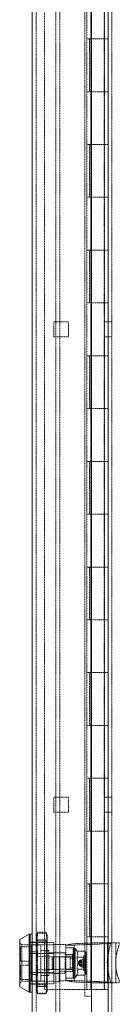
# Model space of a CAD drawing. Header units: inches. Extents: x 2934 to 6866, y 422 to 3136.
# Tile 49 of 84: x 6214 to 6262, y 1087 to 1561. Entities that reach past the tile are written whole.
import ezdxf

# ---------------------------------------------------------------- set-up
doc = ezdxf.new("R2010")
doc.units = ezdxf.units.IN
doc.header["$MEASUREMENT"] = 0
doc.linetypes.add('HIDDEN', pattern=[0.2, 0.1, -0.1])

msp = doc.modelspace()

# ---------------------------------------------------------------- linework, layer by layer
at = {"color": 7, "linetype": 'Continuous', "lineweight": 15}
for p, q in [((6256.32, 939.28), (6256.32, 2938.24)), ((6248.4, 1053.63), (6248.4, 2913.05)), ((6219.82, 1055.16), (6219.82, 2911.53)), ((6218.32, 1121.04), (6213.82, 1118.45)), ((6213.82, 1095.64), (6213.82, 1118.45)), ((6218.82, 1121.04), (6218.32, 1121.04)), ((6218.32, 1093.04), (6218.32, 1121.04)), ((6219.82, 1121.04), (6218.82, 1121.04)), ((6218.82, 1093.04), (6218.82, 1121.04)), ((6213.82, 1095.64), (6218.32, 1093.04)), ((6218.32, 1093.04), (6218.82, 1093.04)), ((6218.82, 1093.04), (6219.82, 1093.04))]:
    msp.add_line(p, q, dxfattribs=at)
at = {"color": 7, "linetype": 'HIDDEN', "lineweight": 0}
for p, q in [((6258.22, 939.28), (6258.22, 2938.24)), ((6221.72, 1055.16), (6221.72, 2911.53)), ((6231.25, 2891.39), (6231.25, 1075.29)), ((6233.14, 2891.39), (6233.14, 1075.29)), ((6245.22, 1091.17), (6245.22, 2875.52)), ((6225.84, 1094.34), (6225.84, 2872.34)), ((6254.55, 1094.34), (6254.55, 2872.34)), ((6246.16, 1576.94), (6246.16, 1551.54)), ((6248.07, 1576.94), (6248.07, 1551.54)), ((6254.42, 1551.54), (6254.42, 1576.94)), ((6246.16, 1551.54), (6251.24, 1551.54)), ((6246.16, 1551.54), (6246.16, 1526.14)), ((6247.38, 1526.14), (6247.38, 1551.54)), ((6248.07, 1551.54), (6248.07, 1526.14)), ((6251.24, 1551.54), (6254.55, 1551.54)), ((6254.42, 1526.14), (6254.42, 1551.54)), ((6254.55, 1551.54), (6256.32, 1551.54)), ((6251.24, 1526.14), (6246.16, 1526.14)), ((6246.16, 1526.14), (6246.16, 1500.74)), ((6248.07, 1526.14), (6248.07, 1500.74)), ((6254.55, 1526.14), (6251.24, 1526.14)), ((6254.42, 1500.74), (6254.42, 1526.14)), ((6254.55, 1526.14), (6256.32, 1526.14)), ((6246.16, 1500.74), (6251.24, 1500.74)), ((6246.16, 1500.74), (6246.16, 1475.34)), ((6247.38, 1475.34), (6247.38, 1500.74)), ((6248.07, 1500.74), (6248.07, 1475.34)), ((6251.24, 1500.74), (6254.55, 1500.74)), ((6254.42, 1475.34), (6254.42, 1500.74)), ((6254.55, 1500.74), (6256.32, 1500.74)), ((6251.24, 1475.34), (6246.16, 1475.34)), ((6246.16, 1475.34), (6246.16, 1449.94)), ((6248.07, 1475.34), (6248.07, 1449.94)), ((6254.55, 1475.34), (6251.24, 1475.34)), ((6254.42, 1449.94), (6254.42, 1475.34)), ((6254.55, 1475.34), (6256.32, 1475.34)), ((6246.16, 1449.94), (6251.24, 1449.94)), ((6246.16, 1449.94), (6246.16, 1424.54)), ((6247.38, 1424.54), (6247.38, 1449.94)), ((6248.07, 1449.94), (6248.07, 1424.54)), ((6251.24, 1449.94), (6254.55, 1449.94)), ((6254.42, 1424.54), (6254.42, 1449.94)), ((6254.55, 1449.94), (6256.32, 1449.94)), ((6251.24, 1424.54), (6246.16, 1424.54)), ((6246.16, 1424.54), (6246.16, 1399.14)), ((6248.07, 1424.54), (6248.07, 1399.14)), ((6254.55, 1424.54), (6251.24, 1424.54)), ((6254.42, 1399.14), (6254.42, 1424.54)), ((6254.55, 1424.54), (6256.32, 1424.54)), ((6230.2, 1415.41), (6237.34, 1415.41)), ((6230.2, 1408.27), (6230.2, 1415.41)), ((6237.34, 1415.41), (6237.34, 1408.27)), ((6256.32, 1415.41), (6254.55, 1415.41)), ((6258.22, 1415.41), (6256.32, 1415.41)), ((6237.34, 1408.27), (6230.2, 1408.27)), ((6256.32, 1408.27), (6254.55, 1408.27)), ((6258.22, 1408.27), (6256.32, 1408.27)), ((6246.16, 1399.14), (6251.24, 1399.14)), ((6246.16, 1399.14), (6246.16, 1373.74)), ((6247.38, 1373.74), (6247.38, 1399.14)), ((6248.07, 1399.14), (6248.07, 1373.74)), ((6251.24, 1399.14), (6254.55, 1399.14)), ((6254.42, 1373.74), (6254.42, 1399.14)), ((6254.55, 1399.14), (6256.32, 1399.14)), ((6251.24, 1373.74), (6246.16, 1373.74)), ((6246.16, 1373.74), (6246.16, 1348.34)), ((6248.07, 1373.74), (6248.07, 1348.34)), ((6254.55, 1373.74), (6251.24, 1373.74)), ((6254.42, 1348.34), (6254.42, 1373.74)), ((6254.55, 1373.74), (6256.32, 1373.74)), ((6246.16, 1348.34), (6251.24, 1348.34)), ((6246.16, 1348.34), (6246.16, 1322.94)), ((6247.38, 1322.94), (6247.38, 1348.34)), ((6248.07, 1348.34), (6248.07, 1322.94)), ((6251.24, 1348.34), (6254.55, 1348.34)), ((6254.42, 1322.94), (6254.42, 1348.34)), ((6254.55, 1348.34), (6256.32, 1348.34)), ((6251.24, 1322.94), (6246.16, 1322.94)), ((6246.16, 1322.94), (6246.16, 1297.54)), ((6248.07, 1322.94), (6248.07, 1297.54)), ((6254.55, 1322.94), (6251.24, 1322.94)), ((6254.42, 1297.54), (6254.42, 1322.94)), ((6254.55, 1322.94), (6256.32, 1322.94)), ((6246.16, 1297.54), (6251.24, 1297.54)), ((6246.16, 1297.54), (6246.16, 1272.14)), ((6247.38, 1272.14), (6247.38, 1297.54)), ((6248.07, 1297.54), (6248.07, 1272.14)), ((6251.24, 1297.54), (6254.55, 1297.54)), ((6254.42, 1272.14), (6254.42, 1297.54)), ((6254.55, 1297.54), (6256.32, 1297.54)), ((6251.24, 1272.14), (6246.16, 1272.14)), ((6246.16, 1272.14), (6246.16, 1246.74)), ((6248.07, 1272.14), (6248.07, 1246.74)), ((6254.55, 1272.14), (6251.24, 1272.14)), ((6254.42, 1246.74), (6254.42, 1272.14)), ((6254.55, 1272.14), (6256.32, 1272.14)), ((6246.16, 1246.74), (6251.24, 1246.74)), ((6246.16, 1246.74), (6246.16, 1221.34)), ((6247.38, 1221.34), (6247.38, 1246.74)), ((6248.07, 1246.74), (6248.07, 1221.34)), ((6251.24, 1246.74), (6254.55, 1246.74)), ((6254.42, 1221.34), (6254.42, 1246.74)), ((6254.55, 1246.74), (6256.32, 1246.74)), ((6251.24, 1221.34), (6246.16, 1221.34)), ((6246.16, 1221.34), (6246.16, 1195.94)), ((6248.07, 1221.34), (6248.07, 1195.94)), ((6254.55, 1221.34), (6251.24, 1221.34)), ((6254.42, 1195.94), (6254.42, 1221.34)), ((6254.55, 1221.34), (6256.32, 1221.34)), ((6246.16, 1195.94), (6251.24, 1195.94)), ((6246.16, 1195.94), (6246.16, 1170.54)), ((6247.38, 1170.54), (6247.38, 1195.94)), ((6248.07, 1195.94), (6248.07, 1170.54)), ((6251.24, 1195.94), (6254.55, 1195.94)), ((6254.42, 1170.54), (6254.42, 1195.94)), ((6254.55, 1195.94), (6256.32, 1195.94)), ((6230.2, 1186.81), (6237.34, 1186.81)), ((6230.2, 1179.67), (6230.2, 1186.81)), ((6237.34, 1186.81), (6237.34, 1179.67)), ((6256.32, 1186.81), (6254.55, 1186.81)), ((6258.22, 1186.81), (6256.32, 1186.81)), ((6237.34, 1179.67), (6230.2, 1179.67)), ((6256.32, 1179.67), (6254.55, 1179.67)), ((6258.22, 1179.67), (6256.32, 1179.67)), ((6251.24, 1170.54), (6246.16, 1170.54)), ((6246.16, 1170.54), (6246.16, 1145.14)), ((6248.07, 1170.54), (6248.07, 1145.14)), ((6254.55, 1170.54), (6251.24, 1170.54)), ((6254.42, 1145.14), (6254.42, 1170.54)), ((6254.55, 1170.54), (6256.32, 1170.54)), ((6246.16, 1145.14), (6251.24, 1145.14)), ((6246.16, 1145.14), (6246.16, 1119.74)), ((6247.38, 1119.74), (6247.38, 1145.14)), ((6248.07, 1145.14), (6248.07, 1119.74)), ((6251.24, 1145.14), (6254.55, 1145.14)), ((6254.42, 1119.74), (6254.42, 1145.14)), ((6254.55, 1145.14), (6256.32, 1145.14)), ((6222, 1120.08), (6222.45, 1121.88)), ((6222.45, 1121.5), (6222, 1116.59)), ((6222.13, 1121.05), (6222, 1120.54)), ((6222, 1116.59), (6222, 1120.54)), ((6227, 1118.14), (6222, 1118.14)), ((6222.45, 1121.5), (6222.45, 1121.88)), ((6222.45, 1121.88), (6226.55, 1121.88)), ((6226.55, 1121.5), (6222.45, 1121.5)), ((6222.45, 1118.28), (6222.45, 1117.25)), ((6226.55, 1118.28), (6222.45, 1118.28)), ((6226.55, 1121.88), (6226.55, 1121.5)), ((6226.55, 1121.88), (6227, 1120.08)), ((6226.55, 1117.25), (6226.55, 1118.28)), ((6227, 1120.54), (6226.86, 1121.05)), ((6227, 1120.54), (6227, 1116.59)), ((6251.24, 1119.74), (6246.16, 1119.74)), ((6246.16, 1119.74), (6246.16, 1094.34)), ((6248.07, 1119.74), (6248.07, 1094.34)), ((6254.55, 1119.74), (6251.24, 1119.74)), ((6254.42, 1094.34), (6254.42, 1119.74)), ((6254.55, 1119.74), (6256.32, 1119.74)), ((6214.82, 1115.79), (6213.82, 1116.79)), ((6214.26, 1114.84), (6214.26, 1107.94)), ((6219.46, 1114.84), (6214.26, 1114.84)), ((6214.82, 1098.29), (6214.82, 1115.79)), ((6230.32, 1115.79), (6214.82, 1115.79)), ((6219.82, 1117.14), (6218.82, 1117.14)), ((6230.32, 1117.04), (6218.82, 1117.04)), ((6219.46, 1115.79), (6219.46, 1098.29)), ((6223.96, 1115.79), (6219.46, 1115.79)), ((6221.72, 1117.1), (6219.82, 1117.1)), ((6222, 1110.54), (6222.45, 1117.25)), ((6222, 1103.55), (6222, 1116.59)), ((6222, 1116.59), (6222.45, 1111.67)), ((6222.45, 1117.25), (6226.55, 1117.25)), ((6223.96, 1115.79), (6223.96, 1098.29)), ((6227.86, 1113.04), (6223.96, 1113.04)), ((6226.55, 1117.25), (6227, 1110.54)), ((6226.55, 1111.67), (6227, 1116.59)), ((6227, 1116.59), (6227, 1103.55)), ((6227.86, 1113.04), (6227.86, 1107.04)), ((6230.32, 1111.63), (6230.32, 1117.04)), ((6236.02, 1116.04), (6230.32, 1116.04)), ((6236.02, 1116.04), (6236.02, 1115.33)), ((6236.02, 1115.33), (6236.02, 1115.67)), ((6236.02, 1115.67), (6240.02, 1115.67)), ((6236.02, 1099.01), (6236.02, 1115.33)), ((6236.02, 1114.47), (6240.02, 1114.47)), ((6239.47, 1114.14), (6240.07, 1114.14)), ((6239.47, 1114.14), (6239.73, 1111.04)), ((6239.47, 1113.19), (6240.07, 1113.19)), ((6239.47, 1113.19), (6239.73, 1110.51)), ((6240.02, 1115.67), (6240.02, 1098.68)), ((6240.07, 1111.04), (6240.07, 1114.14)), ((6240.57, 1114.14), (6240.07, 1114.14)), ((6240.07, 1110.51), (6240.07, 1113.19)), ((6240.25, 1115.72), (6254.84, 1116.35)), ((6240.57, 1113.19), (6240.57, 1114.14)), ((6241.39, 1112.82), (6240.57, 1114.14)), ((6240.57, 1099.94), (6240.57, 1113.19)), ((6250.19, 1116.82), (6241.21, 1116.43)), ((6241.39, 1112.82), (6245.19, 1112.82)), ((6245.67, 1112), (6245.19, 1112.82)), ((6253.8, 1116.82), (6250.19, 1116.82)), ((6256.02, 1116.82), (6253.8, 1116.82)), ((6256.02, 1116.82), (6256.02, 1097.52)), ((6257.47, 1116.82), (6256.02, 1116.82)), ((6256.87, 1113.82), (6256.32, 1110.8)), ((6261.75, 1116.82), (6257.47, 1116.82)), ((6260.02, 1097.52), (6260.02, 1116.82)), ((6218.82, 1111.65), (6219.82, 1111.65)), ((6218.82, 1111.63), (6230.32, 1111.63)), ((6221.72, 1112.47), (6219.82, 1112.47)), ((6222.45, 1103.82), (6222, 1110.54)), ((6222.45, 1110.26), (6222, 1103.55)), ((6222.45, 1111.67), (6226.55, 1111.67)), ((6222.45, 1110.26), (6222.45, 1111.67)), ((6226.55, 1110.26), (6222.45, 1110.26)), ((6226.55, 1111.67), (6226.55, 1110.26)), ((6226.76, 1107.04), (6226.76, 1110.04)), ((6232.87, 1110.04), (6226.76, 1110.04)), ((6235.66, 1111.94), (6227.86, 1111.94)), ((6229.97, 1110.04), (6229.47, 1109.54)), ((6229.47, 1109.54), (6229.47, 1104.54)), ((6229.97, 1110.04), (6229.97, 1104.04)), ((6232.87, 1110.04), (6229.97, 1110.04)), ((6236.02, 1112.04), (6230.32, 1112.04)), ((6230.32, 1102.46), (6230.32, 1111.63)), ((6232.82, 1110.14), (6236.02, 1110.14)), ((6232.82, 1098.04), (6232.82, 1110.14)), ((6233.02, 1110.12), (6233.02, 1104.12)), ((6236.02, 1110.12), (6233.02, 1110.12)), ((6235.66, 1111.02), (6235.66, 1111.94)), ((6235.66, 1111.02), (6239.26, 1111.02)), ((6239.26, 1109.91), (6235.66, 1109.91)), ((6235.66, 1107.04), (6235.66, 1109.91)), ((6240.02, 1111.17), (6236.02, 1111.17)), ((6240.02, 1110.12), (6236.02, 1110.12)), ((6238.07, 1110.04), (6236.18, 1110.04)), ((6239.26, 1110.04), (6236.18, 1110.04)), ((6238.07, 1104.04), (6238.07, 1110.04)), ((6239.57, 1109.34), (6238.07, 1109.34)), ((6239.26, 1109.91), (6239.26, 1111.02)), ((6239.26, 1109.91), (6239.26, 1104.18)), ((6239.47, 1110.59), (6240.07, 1110.59)), ((6239.47, 1110.59), (6239.73, 1109.04)), ((6240.07, 1111.04), (6239.73, 1111.04)), ((6240.07, 1110.51), (6239.73, 1110.51)), ((6240.07, 1109.04), (6239.73, 1109.04)), ((6240.07, 1110.51), (6240.07, 1111.04)), ((6240.07, 1109.04), (6240.07, 1110.59)), ((6240.07, 1109.04), (6240.07, 1110.51)), ((6240.07, 1107.04), (6240.07, 1109.04)), ((6241.39, 1109.93), (6245.19, 1109.93)), ((6242.48, 1108.14), (6241.9, 1107.04)), ((6244.67, 1108.37), (6242.32, 1107.74)), ((6244.67, 1108.37), (6242.32, 1107.74)), ((6242.47, 1108.06), (6242.32, 1107.74)), ((6242.32, 1107.74), (6242.47, 1108.06)), ((6244.67, 1109.19), (6242.47, 1108.12)), ((6244.67, 1109.15), (6242.47, 1108.06)), ((6242.47, 1108.06), (6242.47, 1108.12)), ((6244.67, 1107.04), (6244.67, 1110.79)), ((6245.67, 1110.79), (6244.67, 1110.79)), ((6245.67, 1112), (6245.67, 1104.57)), ((6218.26, 1107.94), (6214.26, 1107.94)), ((6214.26, 1106.14), (6214.26, 1099.24)), ((6214.26, 1106.14), (6218.26, 1106.14)), ((6218.26, 1107.94), (6218.26, 1106.14)), ((6222, 1103.55), (6222.45, 1096.83)), ((6222, 1094), (6222, 1103.55)), ((6226.55, 1103.82), (6222.45, 1103.82)), ((6222.45, 1103.82), (6222.45, 1102.41)), ((6226.55, 1102.41), (6226.55, 1103.82)), ((6226.55, 1096.83), (6227, 1103.55)), ((6226.76, 1107.04), (6226.76, 1104.04)), ((6226.76, 1104.04), (6232.87, 1104.04)), ((6227, 1103.55), (6227, 1094)), ((6227.86, 1107.04), (6227.86, 1101.04)), ((6229.47, 1104.54), (6229.97, 1104.04)), ((6229.97, 1104.04), (6232.87, 1104.04)), ((6236.02, 1104.12), (6233.02, 1104.12)), ((6235.66, 1104.18), (6235.66, 1107.04)), ((6235.66, 1104.18), (6239.26, 1104.18)), ((6236.02, 1104.12), (6240.02, 1104.12)), ((6236.18, 1104.04), (6238.07, 1104.04)), ((6236.18, 1104.04), (6239.26, 1104.04)), ((6238.07, 1104.74), (6239.57, 1104.74)), ((6239.26, 1103.07), (6239.26, 1104.18)), ((6239.47, 1107.04), (6240.07, 1107.04)), ((6239.47, 1103.49), (6239.73, 1105.04)), ((6239.47, 1100.89), (6239.73, 1103.58)), ((6239.47, 1103.49), (6240.07, 1103.49)), ((6240.07, 1105.04), (6239.73, 1105.04)), ((6240.07, 1103.58), (6239.73, 1103.58)), ((6240.07, 1107.04), (6240.07, 1107.04)), ((6240.07, 1105.04), (6240.07, 1107.04)), ((6240.07, 1105.04), (6240.07, 1103.49)), ((6240.07, 1103.58), (6240.07, 1105.04)), ((6240.07, 1103.58), (6240.07, 1100.89)), ((6240.07, 1103.04), (6240.07, 1103.58)), ((6241.39, 1104.16), (6245.19, 1104.16)), ((6241.9, 1107.04), (6242.48, 1105.95)), ((6244.67, 1107.75), (6242.24, 1107.5)), ((6242.32, 1107.74), (6242.24, 1107.5)), ((6242.24, 1107.5), (6242.32, 1107.74)), ((6242.32, 1107.39), (6242.24, 1107.5)), ((6242.24, 1106.59), (6242.32, 1106.69)), ((6242.32, 1106.34), (6242.24, 1106.59)), ((6242.24, 1106.59), (6242.32, 1106.34)), ((6244.67, 1106.33), (6242.24, 1106.59)), ((6242.32, 1107.39), (6243.55, 1107.43)), ((6242.32, 1107.39), (6243.55, 1107.43)), ((6242.32, 1107.39), (6242.47, 1107.39)), ((6243.55, 1106.66), (6242.32, 1106.69)), ((6242.47, 1106.69), (6242.32, 1106.69)), ((6243.55, 1106.66), (6242.32, 1106.69)), ((6242.48, 1106.01), (6242.32, 1106.34)), ((6242.32, 1106.34), (6242.48, 1106.02)), ((6244.67, 1105.71), (6242.32, 1106.34)), ((6244.67, 1105.71), (6242.32, 1106.34)), ((6242.46, 1105.97), (6244.67, 1104.9)), ((6243.55, 1107.42), (6242.47, 1107.39)), ((6242.47, 1107.39), (6242.47, 1106.69)), ((6242.47, 1106.69), (6243.55, 1106.67)), ((6244.67, 1104.93), (6242.47, 1106.02)), ((6243.55, 1107.42), (6242.48, 1107.39)), ((6242.48, 1106.02), (6242.48, 1106.01)), ((6244.67, 1104.93), (6242.48, 1106.01)), ((6243.55, 1107.43), (6244.67, 1107.46)), ((6244.67, 1107.45), (6243.55, 1107.42)), ((6243.55, 1106.67), (6244.67, 1106.64)), ((6244.67, 1106.62), (6243.55, 1106.66)), ((6244.67, 1106.64), (6244.67, 1107.45)), ((6244.67, 1103.29), (6244.67, 1107.04)), ((6245.67, 1104.57), (6245.67, 1102.09)), ((6256.32, 1104.12), (6256.87, 1100.52)), ((6214.26, 1099.24), (6219.46, 1099.24)), ((6230.32, 1102.46), (6218.82, 1102.46)), ((6219.82, 1102.44), (6218.82, 1102.44)), ((6221.72, 1101.61), (6219.82, 1101.61)), ((6222, 1097.5), (6222.45, 1102.41)), ((6222.45, 1102.41), (6226.55, 1102.41)), ((6223.96, 1101.04), (6227.86, 1101.04)), ((6226.55, 1102.41), (6227, 1097.5)), ((6227.86, 1102.14), (6235.66, 1102.14)), ((6230.32, 1097.04), (6230.32, 1102.46)), ((6232.82, 1102.04), (6230.32, 1102.04)), ((6232.82, 1103.12), (6236.02, 1103.12)), ((6236.02, 1098.59), (6232.82, 1098.59)), ((6236.02, 1103.07), (6235.66, 1103.07)), ((6235.66, 1102.14), (6235.66, 1103.07)), ((6240.02, 1103.07), (6236.02, 1103.07)), ((6236.02, 1099.87), (6240.02, 1099.87)), ((6236.02, 1098.67), (6236.02, 1099.01)), ((6236.02, 1098.67), (6240.02, 1098.67)), ((6236.02, 1098.67), (6236.02, 1098.59)), ((6239.47, 1099.94), (6239.73, 1103.04)), ((6239.47, 1100.89), (6240.07, 1100.89)), ((6239.47, 1099.94), (6240.07, 1099.94)), ((6240.07, 1103.04), (6239.73, 1103.04)), ((6240.02, 1098.67), (6240.02, 1098.68)), ((6240.07, 1103.04), (6240.07, 1099.94)), ((6240.07, 1099.94), (6240.57, 1099.94)), ((6240.25, 1098.64), (6254.84, 1098.01)), ((6240.57, 1099.94), (6241.39, 1101.27)), ((6241.39, 1101.27), (6245.19, 1101.27)), ((6244.67, 1103.29), (6245.67, 1103.29)), ((6245.19, 1101.27), (6245.67, 1102.09)), ((6213.82, 1097.29), (6214.82, 1098.29)), ((6214.82, 1098.29), (6230.32, 1098.29)), ((6218.82, 1097.04), (6230.32, 1097.04)), ((6219.82, 1096.94), (6218.82, 1096.94)), ((6219.46, 1098.29), (6223.96, 1098.29)), ((6221.72, 1096.98), (6219.82, 1096.98)), ((6222.45, 1092.58), (6222, 1097.5)), ((6222, 1095.94), (6227, 1095.94)), ((6222.45, 1095.8), (6222, 1094)), ((6222, 1094), (6222.45, 1092.2)), ((6222, 1093.54), (6222, 1094)), ((6222.45, 1096.83), (6226.55, 1096.83)), ((6222.45, 1095.8), (6222.45, 1096.83)), ((6226.55, 1095.8), (6222.45, 1095.8)), ((6246.16, 1094.34), (6225.84, 1094.34)), ((6226.55, 1096.83), (6226.55, 1095.8)), ((6226.55, 1092.2), (6227, 1094)), ((6227, 1094), (6227, 1093.54)), ((6232.82, 1098.04), (6230.32, 1098.04)), ((6241.21, 1097.93), (6250.2, 1097.55)), ((6254.55, 1094.34), (6246.16, 1094.34)), ((6250.2, 1097.55), (6250.2, 1097.52)), ((6258.86, 1097.55), (6250.2, 1097.55)), ((6253.8, 1097.52), (6250.2, 1097.52)), ((6256.02, 1097.52), (6253.8, 1097.52)), ((6254.55, 1094.34), (6256.32, 1094.34)), ((6257.47, 1097.52), (6256.02, 1097.52)), ((6261.75, 1097.52), (6257.47, 1097.52)), ((6258.86, 1097.52), (6258.86, 1097.55)), ((6222, 1093.54), (6222.13, 1093.04)), ((6222.45, 1092.58), (6222.45, 1092.2)), ((6226.55, 1092.58), (6222.45, 1092.58)), ((6222.45, 1092.2), (6226.55, 1092.2)), ((6226.55, 1092.2), (6226.55, 1092.58)), ((6226.86, 1093.04), (6227, 1093.54)), ((6248.4, 1091.17), (6245.22, 1091.17))]:
    msp.add_line(p, q, dxfattribs=at)
at = {"color": 7, "linetype": 'HIDDEN', "lineweight": 0, "flags": 128}
for points in [[(6227, 1116.59), (6226.99, 1117.25), (6226.55, 1121.5)], [(6241.39, 1109.93), (6241.86, 1111.49), (6241.39, 1112.82)], [(6245.19, 1109.93), (6245.64, 1111.48), (6245.19, 1112.82)], [(6227, 1110.54), (6226.99, 1109.63), (6226.55, 1103.82)], [(6227, 1103.55), (6226.99, 1104.46), (6226.55, 1110.26)], [(6241.39, 1104.16), (6241.86, 1107.28), (6241.39, 1109.93)], [(6245.19, 1104.16), (6245.64, 1107.25), (6245.19, 1109.93)], [(6241.39, 1101.27), (6241.86, 1102.83), (6241.39, 1104.16)], [(6245.19, 1101.27), (6245.64, 1102.82), (6245.19, 1104.16)], [(6236.02, 1099.01), (6236.43, 1098.64), (6237.46, 1098.33), (6239.06, 1098.09), (6241.21, 1097.93)], [(6227, 1097.5), (6226.99, 1096.83), (6226.55, 1092.58)], [(6227, 1094), (6226.99, 1094.25), (6226.55, 1095.8)]]:
    msp.add_lwpolyline(points, dxfattribs=at)
at = {"color": 7, "linetype": 'HIDDEN', "lineweight": 0}
for centre, radius, start, end in [((6247.36, 1117.29), 10.12, 339.9538, 357.3384), ((6282.72, 1107.17), 22.7, 162.963, 197.0355), ((6253.25, 1117.29), 8.51, 335.9436, 356.8337), ((6239.57, 1109.84), 0.5, 270, 360), ((6239.57, 1104.24), 0.5, 0, 90), ((6250.05, 1097.59), 7.42, 359.4727, 23.2599), ((6255.33, 1097.55), 6.42, 359.7055, 27.5251)]:
    msp.add_arc(centre, radius, start, end, dxfattribs=at)
at = {"color": 7, "linetype": 'Continuous', "lineweight": 15}
msp.add_arc((6272.46, 1107.46), 16.48, 168.297, 191.703, dxfattribs=at)
at = {"color": 7, "linetype": 'HIDDEN', "lineweight": 0}
for centre, major_axis, ratio, start_param, end_param in [((6243.02, 1115.33), (7, 0), 0.162069, 1.832596, 3.141593), ((6240.07, 1107.04), (0, 7.1), 0.166794, 0.00006, 0.523644), ((6240.07, 1107.04), (-0.6, 7.1), 0.143564, 5.747409, 6.270992), ((6240.07, 1107.04), (0.61, 7.1), 0.143294, 0.53585, 1.059433), ((6240.07, 1107.04), (-1.03, 7.1), 0.081905, 5.224102, 5.747685), ((6240.32, 1115.67), (0.3, 0), 0.162069, 1.832596, 3.141593), ((6253.02, 1117.44), (7, 0), 0.162069, 4.974188, 5.698035), ((6240.07, 1107.04), (-1.18, 7.1), 0.000254, 4.712362, 5.235945), ((6240.07, 1107.04), (1.03, 7.1), 0.081457, 1.05907, 1.582653), ((6240.07, 1107.04), (0, 4), 0.166794, 0.000041, 0.523644), ((6240.07, 1107.04), (-0.34, 4), 0.143564, 5.74739, 6.270992), ((6240.07, 1107.04), (0.34, 4), 0.143294, 0.53583, 1.059433), ((6240.07, 1107.04), (-0.58, 4), 0.081905, 5.224082, 5.747685), ((6240.07, 1107.04), (0.58, 4), 0.081457, 1.05905, 1.582653), ((6240.07, 1107.04), (-0.67, 4), 0.000254, 4.712343, 5.235945), ((6240.07, 1107.04), (-1.03, 7.1), 0.081457, 1.55894, 2.082523), ((6240.07, 1107.04), (1.18, 7.1), 0.000254, 4.188832, 4.712416), ((6240.07, 1107.04), (-0.61, 7.1), 0.143294, 2.08216, 2.605743), ((6240.07, 1107.04), (1.03, 7.1), 0.081905, 3.677093, 4.200676), ((6240.07, 1107.04), (0.67, 4), 0.000254, 4.188833, 4.712435), ((6240.07, 1107.04), (-0.58, 4), 0.081457, 1.55894, 2.082542), ((6240.07, 1107.04), (0.58, 4), 0.081905, 3.677093, 4.200695), ((6240.07, 1107.04), (-0.34, 4), 0.143294, 2.08216, 2.605763), ((6240.07, 1107.04), (0.34, 4), 0.143564, 3.153786, 3.677388), ((6240.07, 1107.04), (0, 4), 0.166794, 2.617949, 3.141552), ((6240.07, 1107.04), (0, 7.1), 0.166794, 2.617949, 3.141532), ((6240.07, 1107.04), (0.6, 7.1), 0.143564, 3.153785, 3.677369), ((6240.32, 1098.68), (0.3, 0), 0.16, 3.141593, 4.45059), ((6253.02, 1096.93), (7, 0), 0.16, 0.584346, 1.308997)]:
    msp.add_ellipse(centre, major_axis=major_axis, ratio=ratio, start_param=start_param, end_param=end_param, dxfattribs=at)

doc.saveas('drawing.dxf')
